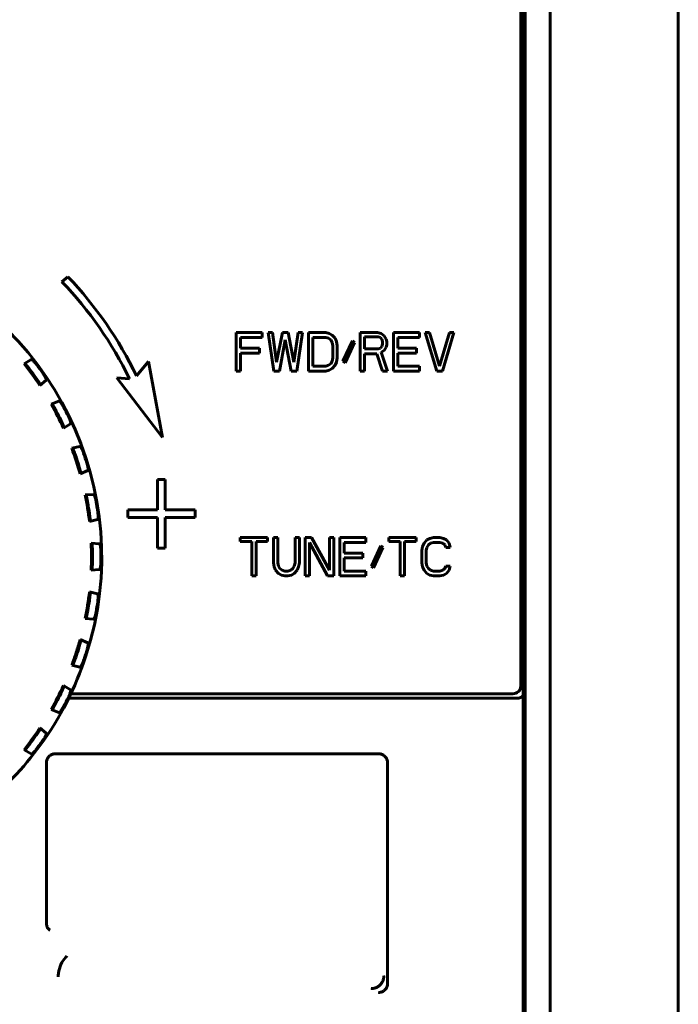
# Model space of a CAD drawing. Header units: millimetres. Extents: x 0 to 594, y 0 to 420.
# Tile 7 of 23: x 197 to 210, y 254 to 274. Entities that reach past the tile are written whole.
import ezdxf

# ---------------------------------------------------------------- set-up
doc = ezdxf.new("R2010")
doc.units = ezdxf.units.MM
doc.linetypes.add('K5LT_BASIC', pattern=[0])
doc.layers.add('Системный слой', color=7, linetype='Continuous')

# ---------------------------------------------------------------- blocks, each defined once
blk = doc.blocks.new('U70')
at = {"layer": 'Системный слой', "color": 150, "linetype": 'K5LT_BASIC', "lineweight": 60, "true_color": 0x0080ff}
for start, end in [(342, 246.7144), (293.2856, 324)]:
    blk.add_arc((192.731, 263.075), 6.25, start, end, dxfattribs=at)

msp = doc.modelspace()

# ---------------------------------------------------------------- linework, layer by layer
at = {"layer": 'Системный слой', "color": 150, "linetype": 'K5LT_BASIC', "lineweight": 60, "true_color": 0x0080ff}
for p, q in [((210.2313, 235.0248), (210.2313, 292.5248)), ((207.7313, 237.8248), (207.7313, 282.1749)), ((207.7313, 237.8248), (207.7313, 282.1749)), ((207.1563, 260.5498), (207.1563, 281.5998)), ((207.2063, 281.5498), (207.2063, 238.0998)), ((207.2313, 281.575), (207.2313, 238.0747)), ((207.2422, 260.4639), (207.2422, 281.6858)), ((207.2453, 281.589), (207.2453, 238.0607)), ((198.3215, 268.5392), (198.2063, 268.4426)), ((202.1141, 267.4498), (201.6079, 267.4498)), ((201.6079, 267.4498), (201.6079, 266.6998)), ((201.6923, 267.3541), (202.1141, 267.3541)), ((201.6923, 267.1467), (201.6923, 267.3541)), ((202.1141, 267.3541), (202.1141, 267.4498)), ((202.311, 267.4498), (202.2266, 267.4498)), ((202.2266, 267.4498), (202.3391, 266.6998)), ((202.3954, 266.8754), (202.311, 267.4498)), ((202.5079, 267.4498), (202.3954, 266.8754)), ((202.6204, 267.4498), (202.5079, 267.4498)), ((202.7329, 266.8754), (202.6204, 267.4498)), ((202.8173, 267.4498), (202.7329, 266.8754)), ((202.7891, 266.6998), (202.9016, 267.4498)), ((202.9016, 267.4498), (202.8173, 267.4498)), ((203.0141, 267.4498), (203.0141, 266.6998)), ((203.3516, 267.4498), (203.0141, 267.4498)), ((203.0985, 267.3541), (203.3516, 267.3541)), ((203.0985, 266.7956), (203.0985, 267.3541)), ((203.422, 267.4339), (203.3516, 267.4498)), ((203.3516, 267.3541), (203.4079, 267.3381)), ((203.4079, 267.3381), (203.4501, 267.3062)), ((203.4782, 267.402), (203.422, 267.4339)), ((203.5345, 267.3381), (203.4782, 267.402)), ((203.5626, 267.2743), (203.5345, 267.3381)), ((204.0266, 267.4498), (204.0266, 266.6998)), ((204.3641, 267.4498), (204.0266, 267.4498)), ((204.111, 267.1307), (204.111, 267.3701)), ((204.111, 267.3701), (204.3782, 267.3701)), ((204.4345, 267.4339), (204.3641, 267.4498)), ((204.3782, 267.3701), (204.4204, 267.3541)), ((204.4204, 267.3541), (204.4485, 267.3222)), ((204.4907, 267.386), (204.4345, 267.4339)), ((204.4485, 267.3222), (204.4626, 267.2743)), ((204.5329, 267.3222), (204.4907, 267.386)), ((204.547, 267.2743), (204.5329, 267.3222)), ((205.1798, 267.4498), (204.6735, 267.4498)), ((204.6735, 267.4498), (204.6735, 266.6998)), ((204.7579, 267.3541), (205.1798, 267.3541)), ((204.7579, 267.1467), (204.7579, 267.3541)), ((205.1798, 267.3541), (205.1798, 267.4498)), ((205.2923, 267.4498), (205.5173, 266.6998)), ((205.3766, 267.4498), (205.2923, 267.4498)), ((205.5735, 266.7956), (205.3766, 267.4498)), ((205.7704, 267.4498), (205.5735, 266.7956)), ((205.6298, 266.6998), (205.8548, 267.4498)), ((205.8548, 267.4498), (205.7704, 267.4498)), ((202.0579, 267.1467), (201.6923, 267.1467)), ((202.0579, 267.0509), (202.0579, 267.1467)), ((202.4516, 266.6998), (202.5641, 267.3062)), ((202.5641, 267.3062), (202.6766, 266.6998)), ((203.4501, 267.3062), (203.4782, 267.2584)), ((203.4782, 267.2584), (203.4923, 267.1945)), ((203.4923, 267.1945), (203.4923, 266.9552)), ((203.5766, 267.1945), (203.5626, 267.2743)), ((203.5766, 266.9552), (203.5766, 267.1945)), ((203.872, 267.2903), (203.6891, 266.8913)), ((203.7313, 266.8594), (203.9141, 267.2584)), ((203.9141, 267.2584), (203.872, 267.2903)), ((204.3782, 267.1307), (204.111, 267.1307)), ((204.4204, 267.1467), (204.3782, 267.1307)), ((204.4485, 267.1786), (204.4204, 267.1467)), ((204.4626, 267.2264), (204.4485, 267.1786)), ((204.4626, 267.2743), (204.4626, 267.2264)), ((204.4907, 267.0988), (204.5329, 267.1626)), ((204.5329, 267.1626), (204.547, 267.2105)), ((204.547, 267.2105), (204.547, 267.2743)), ((205.1235, 267.1467), (204.7579, 267.1467)), ((205.1235, 267.0509), (205.1235, 267.1467)), ((201.6923, 267.0509), (202.0579, 267.0509)), ((201.6923, 266.6998), (201.6923, 267.0509)), ((203.4923, 266.9552), (203.4782, 266.8913)), ((203.5626, 266.8754), (203.5766, 266.9552)), ((204.111, 267.035), (204.3501, 267.035)), ((204.111, 266.6998), (204.111, 267.035)), ((204.3501, 267.035), (204.4626, 266.6998)), ((204.4345, 267.0669), (204.4907, 267.0988)), ((204.561, 266.6998), (204.4345, 267.0669)), ((204.7579, 266.7956), (204.7579, 267.0509)), ((204.7579, 267.0509), (205.1235, 267.0509)), ((197.4666, 266.8405), (197.6058, 266.9246)), ((197.4919, 266.8375), (197.4666, 266.8405)), ((199.8963, 266.8864), (199.6613, 266.6064)), ((200.1663, 265.4036), (199.8963, 266.8864)), ((203.3516, 266.7956), (203.0985, 266.7956)), ((203.4079, 266.8115), (203.3516, 266.7956)), ((203.4501, 266.8435), (203.4079, 266.8115)), ((203.422, 266.7158), (203.4782, 266.7477)), ((203.4782, 266.8913), (203.4501, 266.8435)), ((203.4782, 266.7477), (203.5345, 266.8115)), ((203.5345, 266.8115), (203.5626, 266.8754)), ((203.6891, 266.8913), (203.7313, 266.8594)), ((205.1798, 266.7956), (204.7579, 266.7956)), ((205.1798, 266.6998), (205.1798, 266.7956)), ((199.2756, 266.5679), (200.1663, 265.4036)), ((199.5231, 266.5476), (199.2756, 266.5679)), ((201.6079, 266.6998), (201.6923, 266.6998)), ((202.3391, 266.6998), (202.4516, 266.6998)), ((202.6766, 266.6998), (202.7891, 266.6998)), ((203.0141, 266.6998), (203.3516, 266.6998)), ((203.3516, 266.6998), (203.422, 266.7158)), ((204.0266, 266.6998), (204.111, 266.6998)), ((204.4626, 266.6998), (204.561, 266.6998)), ((204.6735, 266.6998), (205.1798, 266.6998)), ((205.5173, 266.6998), (205.6298, 266.6998)), ((197.7759, 266.4147), (197.899, 266.5211)), ((197.7809, 266.4397), (197.7759, 266.4147)), ((198.1481, 266.1147), (197.9974, 266.0534)), ((197.9974, 266.0534), (198.0219, 266.0465)), ((198.2363, 265.5845), (198.3745, 265.6703)), ((198.2452, 265.6083), (198.2363, 265.5845)), ((198.5569, 265.2299), (198.3985, 265.1929)), ((198.3985, 265.1929), (198.4216, 265.1823)), ((198.5611, 264.6924), (198.711, 264.7556)), ((198.5736, 264.7146), (198.5611, 264.6924)), ((200.2192, 264.5835), (200.0734, 264.5835)), ((200.0734, 264.5835), (200.0734, 263.9877)), ((200.2192, 263.9877), (200.2192, 264.5835)), ((198.8223, 264.292), (198.6601, 264.2803)), ((198.6601, 264.2803), (198.6813, 264.2662)), ((199.4901, 263.9877), (199.4901, 263.8388)), ((200.0734, 263.9877), (199.4901, 263.9877)), ((200.8026, 263.9877), (200.2192, 263.9877)), ((200.8026, 263.8388), (200.8026, 263.9877)), ((198.7424, 263.7605), (198.9003, 263.7995)), ((198.7582, 263.7805), (198.7424, 263.7605)), ((199.4901, 263.8388), (200.0734, 263.8388)), ((200.0734, 263.8388), (200.0734, 263.2431)), ((200.2192, 263.2431), (200.2192, 263.8388)), ((200.2192, 263.8388), (200.8026, 263.8388)), ((198.7756, 263.338), (198.7944, 263.3207)), ((198.9377, 263.3242), (198.7756, 263.338)), ((201.6852, 263.4498), (201.6852, 263.3701)), ((202.2196, 263.4498), (201.6852, 263.4498)), ((201.6852, 263.3701), (201.9102, 263.3701)), ((201.9102, 263.3701), (201.9102, 262.6998)), ((201.9946, 263.3701), (202.2196, 263.3701)), ((201.9946, 262.6998), (201.9946, 263.3701)), ((202.2196, 263.3701), (202.2196, 263.4498)), ((202.3321, 263.4498), (202.3321, 262.9552)), ((202.4165, 263.4498), (202.3321, 263.4498)), ((202.4165, 262.9552), (202.4165, 263.4498)), ((202.8384, 263.4498), (202.754, 263.4498)), ((202.754, 263.4498), (202.754, 262.9552)), ((202.8384, 262.9552), (202.8384, 263.4498)), ((202.9509, 263.4498), (202.9509, 262.6998)), ((203.0774, 263.4498), (202.9509, 263.4498)), ((203.0352, 263.3541), (203.3868, 262.6998)), ((203.0352, 262.6998), (203.0352, 263.3541)), ((203.429, 262.8115), (203.0774, 263.4498)), ((203.5134, 263.4498), (203.429, 263.4498)), ((203.429, 263.4498), (203.429, 262.8115)), ((203.5134, 262.6998), (203.5134, 263.4498)), ((203.6259, 263.4498), (203.6259, 262.6998)), ((204.1321, 263.4498), (203.6259, 263.4498)), ((203.7102, 263.3541), (204.1321, 263.3541)), ((203.7102, 263.1467), (203.7102, 263.3541)), ((204.1321, 263.3541), (204.1321, 263.4498)), ((204.4274, 263.2903), (204.2446, 262.8913)), ((204.4696, 263.2584), (204.4274, 263.2903)), ((204.5821, 263.4498), (204.5821, 263.3701)), ((205.1165, 263.4498), (204.5821, 263.4498)), ((204.5821, 263.3701), (204.8071, 263.3701)), ((204.8071, 263.3701), (204.8071, 262.6998)), ((204.8915, 262.6998), (204.8915, 263.3701)), ((204.8915, 263.3701), (205.1165, 263.3701)), ((205.1165, 263.3701), (205.1165, 263.4498)), ((205.2712, 263.3381), (205.243, 263.2743)), ((205.3274, 263.402), (205.2712, 263.3381)), ((205.3837, 263.4339), (205.3274, 263.402)), ((205.3274, 263.2584), (205.3555, 263.3062)), ((205.3555, 263.3062), (205.3977, 263.3381)), ((205.454, 263.4498), (205.3837, 263.4339)), ((205.3977, 263.3381), (205.454, 263.3541)), ((205.5805, 263.4498), (205.454, 263.4498)), ((205.454, 263.3541), (205.5805, 263.3541)), ((205.6509, 263.4339), (205.5805, 263.4498)), ((205.5805, 263.3541), (205.6368, 263.3381)), ((205.6368, 263.3381), (205.679, 263.3062)), ((205.7071, 263.402), (205.6509, 263.4339)), ((205.679, 263.3062), (205.693, 263.2584)), ((205.7634, 263.3381), (205.7071, 263.402)), ((205.7774, 263.2584), (205.7634, 263.3381)), ((200.0734, 263.2431), (200.2192, 263.2431)), ((204.0759, 263.1467), (203.7102, 263.1467)), ((204.0759, 263.0509), (204.0759, 263.1467)), ((204.2868, 262.8594), (204.4696, 263.2584)), ((205.243, 263.2743), (205.229, 263.1945)), ((205.229, 263.1945), (205.229, 262.9552)), ((205.3134, 263.1945), (205.3274, 263.2584)), ((205.3134, 262.9552), (205.3134, 263.1945)), ((205.693, 263.2584), (205.7774, 263.2584)), ((202.3321, 262.9552), (202.3462, 262.8754)), ((202.4305, 262.8913), (202.4165, 262.9552)), ((202.754, 262.9552), (202.7399, 262.8913)), ((202.8243, 262.8754), (202.8384, 262.9552)), ((203.7102, 263.0509), (204.0759, 263.0509)), ((203.7102, 262.7956), (203.7102, 263.0509)), ((205.229, 262.9552), (205.243, 262.8754)), ((205.3274, 262.8913), (205.3134, 262.9552)), ((198.7756, 262.8117), (198.7944, 262.829)), ((198.9377, 262.8255), (198.7756, 262.8117)), ((202.3462, 262.8754), (202.3743, 262.8115)), ((202.3743, 262.8115), (202.4305, 262.7477)), ((202.4587, 262.8435), (202.4305, 262.8913)), ((202.4305, 262.7477), (202.4868, 262.7158)), ((202.5009, 262.8115), (202.4587, 262.8435)), ((202.4868, 262.7158), (202.5571, 262.6998)), ((202.5571, 262.7956), (202.5009, 262.8115)), ((202.6134, 262.7956), (202.5571, 262.7956)), ((202.6696, 262.8115), (202.6134, 262.7956)), ((202.6134, 262.6998), (202.6837, 262.7158)), ((202.7118, 262.8435), (202.6696, 262.8115)), ((202.6837, 262.7158), (202.7399, 262.7477)), ((202.7399, 262.8913), (202.7118, 262.8435)), ((202.7399, 262.7477), (202.7962, 262.8115)), ((202.7962, 262.8115), (202.8243, 262.8754)), ((204.1321, 262.7956), (203.7102, 262.7956)), ((204.1321, 262.6998), (204.1321, 262.7956)), ((204.2446, 262.8913), (204.2868, 262.8594)), ((205.243, 262.8754), (205.2712, 262.8115)), ((205.2712, 262.8115), (205.3274, 262.7477)), ((205.3555, 262.8435), (205.3274, 262.8913)), ((205.3274, 262.7477), (205.3837, 262.7158)), ((205.3977, 262.8115), (205.3555, 262.8435)), ((205.3837, 262.7158), (205.454, 262.6998)), ((205.454, 262.7956), (205.3977, 262.8115)), ((205.5805, 262.7956), (205.454, 262.7956)), ((205.6368, 262.8115), (205.5805, 262.7956)), ((205.5805, 262.6998), (205.6509, 262.7158)), ((205.679, 262.8435), (205.6368, 262.8115)), ((205.6509, 262.7158), (205.7071, 262.7477)), ((205.693, 262.8913), (205.679, 262.8435)), ((205.7774, 262.8913), (205.693, 262.8913)), ((205.7071, 262.7477), (205.7634, 262.8115)), ((205.7634, 262.8115), (205.7774, 262.8913)), ((201.9102, 262.6998), (201.9946, 262.6998)), ((202.5571, 262.6998), (202.6134, 262.6998)), ((202.9509, 262.6998), (203.0352, 262.6998)), ((203.3868, 262.6998), (203.5134, 262.6998)), ((203.6259, 262.6998), (204.1321, 262.6998)), ((204.8071, 262.6998), (204.8915, 262.6998)), ((205.454, 262.6998), (205.5805, 262.6998)), ((198.7582, 262.3692), (198.7424, 262.3892)), ((198.7424, 262.3892), (198.9003, 262.3502)), ((198.6601, 261.8694), (198.6813, 261.8835)), ((198.8223, 261.8577), (198.6601, 261.8694)), ((198.5736, 261.4351), (198.5611, 261.4573)), ((198.5611, 261.4573), (198.711, 261.3941)), ((198.3985, 260.9568), (198.4216, 260.9674)), ((198.5569, 260.9198), (198.3985, 260.9568)), ((198.2363, 260.5652), (198.3745, 260.4794)), ((198.2452, 260.5414), (198.2363, 260.5652)), ((198.3799, 260.3998), (207.0063, 260.3998)), ((198.3385, 260.3139), (207.0923, 260.3139)), ((197.9974, 260.0963), (198.0219, 260.1032)), ((198.1481, 260.035), (197.9974, 260.0963)), ((197.7809, 259.71), (197.7759, 259.735)), ((197.7759, 259.735), (197.899, 259.6285)), ((197.4919, 259.3122), (197.4666, 259.3092)), ((197.4666, 259.3092), (197.6058, 259.2251)), ((204.3853, 259.2288), (198.0773, 259.2288)), ((197.9024, 259.0539), (197.9024, 255.9256)), ((204.5603, 254.7458), (204.5603, 259.0539))]:
    msp.add_line(p, q, dxfattribs=at)
for centre, radius, start, end in [((192.8413, 263.3097), 7.575, 25.79852, 43.6598), ((192.8413, 263.3097), 7.425, 25.85465, 43.73384), ((192.7313, 263.0748), 6.05, 33.50735, 38.49265), ((192.7313, 263.0748), 6.2349, 35.07132, 36.92868), ((192.7313, 263.0748), 6.0706, 35.08355, 36.91645), ((192.7313, 263.0748), 6.05, 24.50735, 29.49265), ((192.7313, 263.0748), 6.2349, 26.07132, 27.92868), ((192.7313, 263.0748), 6.0706, 26.08355, 27.91645), ((192.7313, 263.0748), 6.05, 15.50735, 20.49265), ((192.7313, 263.0748), 6.0706, 17.08355, 18.91645), ((192.7313, 263.0748), 6.2349, 17.07132, 18.92868), ((192.7313, 263.0748), 6.05, 6.50735, 11.49265), ((192.7313, 263.0748), 6.0706, 8.08355, 9.91645), ((192.7313, 263.0748), 6.2349, 8.07132, 9.92868), ((192.7313, 263.0748), 6.05, 357.50735, 2.49265), ((192.7313, 263.0748), 6.0706, 359.08355, 0.91645), ((192.7313, 263.0748), 6.2349, 359.07132, 0.92868), ((192.7313, 263.0748), 6.05, 348.50735, 353.49265), ((192.7313, 263.0748), 6.0706, 350.08355, 351.91645), ((192.7313, 263.0748), 6.2349, 350.07132, 351.92868), ((192.7313, 263.0748), 6.05, 342, 344.49265), ((192.7313, 263.0748), 6.05, 339.50735, 342), ((192.7313, 263.0748), 6.0706, 341.08355, 342.91645), ((192.7313, 263.0748), 6.2349, 342, 342.92868), ((192.7313, 263.0748), 6.25, 324, 342), ((192.7313, 263.0748), 6.2349, 341.07132, 342), ((192.7313, 263.0748), 6.05, 330.50735, 335.49265), ((192.7313, 263.0748), 6.0706, 332.08355, 333.91645), ((207.0063, 260.5498), 0.15, 270, 0), ((192.7313, 263.0748), 6.2349, 332.07132, 333.92868), ((192.7313, 263.0748), 6.05, 324, 326.49265), ((192.7313, 263.0748), 6.05, 321.50735, 324), ((192.7313, 263.0748), 6.0706, 323.08355, 324.91645), ((192.7313, 263.0748), 6.2349, 324, 324.92868), ((192.7313, 263.0748), 6.2349, 323.07132, 324)]:
    msp.add_arc(centre, radius, start, end, dxfattribs=at)
for points, knots in [([(197.4919, 266.8375), (197.4923, 266.8376), (197.4935, 266.8361), (197.4979, 266.8314), (197.5038, 266.8244), (197.5109, 266.8159), (197.5188, 266.8062), (197.5268, 266.7962), (197.5353, 266.7855), (197.5445, 266.7739), (197.5541, 266.7615), (197.5636, 266.7491), (197.572, 266.7382), (197.579, 266.7291), (197.583, 266.7236), (197.5849, 266.7212)], [0, 0, 0, 0, 0.1022127, 0.199476, 0.2942507, 0.3944287, 0.4835966, 0.5608079, 0.6308708, 0.7082726, 0.7830366, 0.8505503, 0.9121843, 0.9608618, 1, 1, 1, 1]), ([(197.7154, 266.8209), (197.7112, 266.8264), (197.7033, 266.8369), (197.6921, 266.8505), (197.6826, 266.8618), (197.6732, 266.8724), (197.6634, 266.883), (197.6536, 266.893), (197.6449, 266.9013), (197.6365, 266.9087), (197.6285, 266.9153), (197.6202, 266.921), (197.6134, 266.9245), (197.6085, 266.9255), (197.6066, 266.9251), (197.6058, 266.9246)], [0, 0, 0, 0, 0.0880093, 0.1593919, 0.2170166, 0.2794234, 0.3564404, 0.4332338, 0.5088578, 0.5804365, 0.6679088, 0.7589639, 0.8641494, 0.9421807, 1, 1, 1, 1]), ([(197.7809, 266.4397), (197.7807, 266.4404), (197.7798, 266.4424), (197.7749, 266.4506), (197.769, 266.4601), (197.7626, 266.47), (197.7562, 266.4799), (197.7499, 266.4896), (197.743, 266.4999), (197.7356, 266.5109), (197.7275, 266.5229), (197.7192, 266.5351), (197.7115, 266.5463), (197.7049, 266.5557), (197.7008, 266.5615), (197.699, 266.5641)], [0, 0, 0, 0, 0.1295374, 0.2486709, 0.3549786, 0.4436459, 0.5201324, 0.58686, 0.6482893, 0.7164504, 0.7839758, 0.8502786, 0.9096245, 0.959218, 1, 1, 1, 1]), ([(197.8342, 266.6574), (197.8373, 266.6531), (197.843, 266.6447), (197.8508, 266.6329), (197.8579, 266.6218), (197.8644, 266.6112), (197.8715, 266.599), (197.8788, 266.5857), (197.8856, 266.5723), (197.891, 266.5608), (197.8953, 266.5504), (197.8985, 266.5411), (197.9007, 266.5324), (197.9013, 266.5252), (197.9, 266.5223), (197.899, 266.5211)], [0, 0, 0, 0, 0.0660644, 0.1248051, 0.1747243, 0.2285775, 0.2900234, 0.3724945, 0.4587239, 0.545053, 0.6229872, 0.7095792, 0.8007139, 0.89926, 1, 1, 1, 1]), ([(198.0955, 265.917), (198.0926, 265.9226), (198.0869, 265.9332), (198.079, 265.9479), (198.0715, 265.9616), (198.064, 265.9752), (198.0561, 265.9893), (198.0482, 266.0033), (198.0411, 266.0156), (198.0349, 266.0262), (198.0294, 266.0353), (198.0252, 266.0421), (198.0227, 266.0457), (198.0222, 266.0462), (198.0219, 266.0465)], [0, 0, 0, 0, 0.0816917, 0.1543293, 0.2179129, 0.2864552, 0.3696519, 0.4591324, 0.5550502, 0.6451912, 0.7414154, 0.8501353, 0.9374933, 1, 1, 1, 1]), ([(198.1481, 266.1147), (198.15, 266.1149), (198.1536, 266.1147), (198.1609, 266.1095), (198.1681, 266.1028), (198.175, 266.0952), (198.1816, 266.0872), (198.1879, 266.0791), (198.1948, 266.0697), (198.2025, 266.0586), (198.2106, 266.046), (198.2181, 266.034), (198.2249, 266.0225), (198.2307, 266.0123), (198.2358, 266.0032), (198.2388, 265.9976), (198.2401, 265.9951)], [0, 0, 0, 0, 0.1236863, 0.23044, 0.3213992, 0.4074595, 0.4820879, 0.5441462, 0.6055046, 0.6811432, 0.7546573, 0.820214, 0.8714458, 0.9218503, 0.9653949, 1, 1, 1, 1]), ([(198.3318, 265.815), (198.3342, 265.8103), (198.3386, 265.8011), (198.3444, 265.7882), (198.3496, 265.7762), (198.3544, 265.7646), (198.3595, 265.7516), (198.3646, 265.7373), (198.3693, 265.723), (198.3728, 265.7107), (198.3754, 265.6998), (198.3771, 265.6901), (198.3779, 265.6812), (198.3774, 265.6739), (198.3756, 265.6713), (198.3745, 265.6703)], [0, 0, 0, 0, 0.0660644, 0.1248051, 0.1747243, 0.2285775, 0.2900234, 0.3724946, 0.458724, 0.545053, 0.6229873, 0.7095792, 0.800714, 0.89926, 1, 1, 1, 1]), ([(198.2452, 265.6083), (198.245, 265.6091), (198.2445, 265.6112), (198.2409, 265.62), (198.2365, 265.6303), (198.2318, 265.6412), (198.227, 265.6519), (198.2223, 265.6625), (198.2171, 265.6737), (198.2115, 265.6857), (198.2054, 265.6989), (198.1991, 265.7122), (198.1932, 265.7245), (198.1882, 265.7348), (198.1851, 265.7411), (198.1837, 265.744)], [0, 0, 0, 0, 0.1295374, 0.2486709, 0.3549786, 0.4436459, 0.5201324, 0.58686, 0.6482893, 0.7164504, 0.7839758, 0.8502786, 0.9096245, 0.959218, 1, 1, 1, 1]), ([(198.5569, 265.2299), (198.5588, 265.2298), (198.5623, 265.2291), (198.5685, 265.223), (198.5745, 265.2155), (198.5802, 265.2069), (198.5855, 265.1979), (198.5906, 265.1887), (198.5958, 265.1786), (198.6017, 265.1663), (198.6082, 265.1519), (198.6148, 265.1361), (198.6203, 265.1219), (198.6242, 265.1114), (198.6266, 265.1046), (198.6281, 265.1002), (198.6289, 265.0981), (198.6291, 265.0974)], [0, 0, 0, 0, 0.120678, 0.2250951, 0.3166901, 0.4026299, 0.4789792, 0.5422992, 0.6057285, 0.6741686, 0.7564483, 0.8345397, 0.9004606, 0.9429913, 0.972747, 0.9909529, 1, 1, 1, 1]), ([(198.4741, 265.0429), (198.4721, 265.0488), (198.4681, 265.0602), (198.4626, 265.076), (198.4574, 265.0907), (198.4521, 265.1052), (198.4465, 265.1204), (198.4408, 265.1355), (198.4358, 265.1487), (198.4313, 265.1602), (198.4273, 265.1701), (198.4242, 265.1774), (198.4223, 265.1814), (198.4218, 265.182), (198.4216, 265.1823)], [0, 0, 0, 0, 0.0816917, 0.1543293, 0.2179129, 0.2864552, 0.3696519, 0.4591324, 0.5550502, 0.6451912, 0.7414154, 0.8501353, 0.9374933, 1, 1, 1, 1]), ([(198.5736, 264.7146), (198.5736, 264.7154), (198.5734, 264.7175), (198.5712, 264.7268), (198.5685, 264.7377), (198.5656, 264.7491), (198.5625, 264.7604), (198.5594, 264.7717), (198.5561, 264.7835), (198.5525, 264.7963), (198.5485, 264.8103), (198.5443, 264.8244), (198.5404, 264.8374), (198.5371, 264.8485), (198.535, 264.8552), (198.5341, 264.8582)], [0, 0, 0, 0, 0.1295374, 0.2486709, 0.3549786, 0.4436459, 0.5201324, 0.58686, 0.6482893, 0.7164504, 0.7839758, 0.8502786, 0.9096245, 0.959218, 1, 1, 1, 1]), ([(198.6916, 264.9052), (198.6931, 264.9001), (198.696, 264.8904), (198.6998, 264.8767), (198.703, 264.864), (198.7059, 264.8519), (198.7089, 264.8382), (198.7118, 264.8233), (198.7142, 264.8084), (198.7157, 264.7957), (198.7165, 264.7846), (198.7168, 264.7747), (198.7161, 264.7658), (198.7145, 264.7587), (198.7123, 264.7564), (198.711, 264.7556)], [0, 0, 0, 0, 0.0660644, 0.1248051, 0.1747243, 0.2285775, 0.2900234, 0.3724946, 0.458724, 0.545053, 0.6229873, 0.7095792, 0.800714, 0.89926, 1, 1, 1, 1]), ([(198.7113, 264.1203), (198.7102, 264.1265), (198.7081, 264.1383), (198.7051, 264.1548), (198.7022, 264.1701), (198.6993, 264.1853), (198.6961, 264.2012), (198.6929, 264.217), (198.69, 264.2308), (198.6873, 264.2428), (198.6849, 264.2532), (198.683, 264.261), (198.6818, 264.2652), (198.6814, 264.2658), (198.6813, 264.2662)], [0, 0, 0, 0, 0.0816917, 0.1543293, 0.2179129, 0.2864552, 0.3696519, 0.4591324, 0.5550502, 0.6451912, 0.7414154, 0.8501353, 0.9374933, 1, 1, 1, 1]), ([(198.8223, 264.292), (198.8242, 264.2917), (198.8276, 264.2904), (198.8329, 264.2831), (198.8376, 264.2746), (198.8419, 264.2652), (198.8457, 264.2555), (198.8492, 264.2458), (198.8528, 264.2348), (198.8567, 264.2219), (198.8606, 264.2074), (198.864, 264.1936), (198.8669, 264.1807), (198.8693, 264.1691), (198.8713, 264.1589), (198.8724, 264.1527), (198.8729, 264.1499)], [0, 0, 0, 0, 0.1236863, 0.23044, 0.3213992, 0.4074595, 0.4820879, 0.5441462, 0.6055046, 0.6811432, 0.7546573, 0.820214, 0.8714458, 0.9218503, 0.9653949, 1, 1, 1, 1]), ([(198.7582, 263.7805), (198.7583, 263.7813), (198.7584, 263.7834), (198.7578, 263.7929), (198.7568, 263.804), (198.7556, 263.8158), (198.7544, 263.8275), (198.7531, 263.839), (198.7517, 263.8513), (198.7501, 263.8645), (198.7483, 263.8789), (198.7464, 263.8935), (198.7446, 263.907), (198.7431, 263.9184), (198.7421, 263.9253), (198.7416, 263.9285)], [0, 0, 0, 0, 0.1295374, 0.2486709, 0.3549786, 0.4436459, 0.5201324, 0.58686, 0.6482893, 0.7164504, 0.7839758, 0.8502786, 0.9096245, 0.959218, 1, 1, 1, 1]), ([(198.9045, 263.9503), (198.9052, 263.945), (198.9066, 263.9349), (198.9082, 263.9208), (198.9094, 263.9078), (198.9104, 263.8954), (198.9112, 263.8814), (198.9117, 263.8662), (198.9117, 263.8511), (198.9112, 263.8384), (198.9103, 263.8273), (198.909, 263.8174), (198.907, 263.8088), (198.9042, 263.802), (198.9017, 263.8), (198.9003, 263.7995)], [0, 0, 0, 0, 0.0660644, 0.1248051, 0.1747243, 0.2285775, 0.2900234, 0.3724945, 0.4587239, 0.5450529, 0.6229872, 0.7095792, 0.8007139, 0.89926, 1, 1, 1, 1]), ([(198.8012, 263.1719), (198.8011, 263.1782), (198.8009, 263.1902), (198.8005, 263.207), (198.8, 263.2226), (198.7995, 263.238), (198.7989, 263.2542), (198.7982, 263.2704), (198.7974, 263.2845), (198.7967, 263.2967), (198.796, 263.3074), (198.7953, 263.3154), (198.7947, 263.3197), (198.7945, 263.3204), (198.7944, 263.3207)], [0, 0, 0, 0, 0.0816917, 0.1543293, 0.2179129, 0.2864552, 0.3696519, 0.4591324, 0.5550502, 0.6451912, 0.7414154, 0.8501353, 0.9374933, 1, 1, 1, 1]), ([(198.9377, 263.3242), (198.9395, 263.3235), (198.9427, 263.3217), (198.9468, 263.3138), (198.9501, 263.3046), (198.9529, 263.2947), (198.9552, 263.2845), (198.9571, 263.2744), (198.9589, 263.2629), (198.9607, 263.2495), (198.9623, 263.2346), (198.9635, 263.2205), (198.9644, 263.2072), (198.9649, 263.1955), (198.9653, 263.1851), (198.9654, 263.1787), (198.9654, 263.1759)], [0, 0, 0, 0, 0.1236863, 0.23044, 0.3213992, 0.4074595, 0.4820879, 0.5441462, 0.6055046, 0.6811432, 0.7546573, 0.820214, 0.8714458, 0.9218503, 0.9653949, 1, 1, 1, 1]), ([(198.8012, 262.9777), (198.8009, 262.9688), (198.8008, 262.9519), (198.8001, 262.9296), (198.7995, 262.912), (198.799, 262.8978), (198.7984, 262.8847), (198.7978, 262.8724), (198.7972, 262.8606), (198.7965, 262.8499), (198.7959, 262.8414), (198.7954, 262.8352), (198.7949, 262.8314), (198.7947, 262.8294), (198.7945, 262.829), (198.7944, 262.829)], [0, 0, 0, 0, 0.11728, 0.2160146, 0.2916921, 0.3609782, 0.4285702, 0.5022611, 0.5859811, 0.6739686, 0.7605426, 0.8348991, 0.906564, 0.9592031, 1, 1, 1, 1]), ([(198.9377, 262.8255), (198.9397, 262.8256), (198.9426, 262.8281), (198.9468, 262.8358), (198.95, 262.8448), (198.9526, 262.854), (198.9547, 262.8632), (198.9566, 262.8726), (198.9583, 262.8827), (198.9599, 262.8938), (198.9614, 262.906), (198.9627, 262.9189), (198.9637, 262.932), (198.9645, 262.9454), (198.965, 262.9571), (198.9653, 262.9665), (198.9654, 262.9717), (198.9654, 262.9738)], [0, 0, 0, 0, 0.1206852, 0.2301423, 0.3197901, 0.3994141, 0.4656967, 0.5272192, 0.5873213, 0.6474654, 0.7085865, 0.7698152, 0.8299013, 0.8829911, 0.9369066, 0.97427, 1, 1, 1, 1]), ([(198.7582, 262.3692), (198.7585, 262.369), (198.7583, 262.3671), (198.7581, 262.3607), (198.7573, 262.3516), (198.7563, 262.3405), (198.755, 262.3281), (198.7537, 262.3153), (198.7521, 262.3018), (198.7504, 262.2871), (198.7484, 262.2714), (198.7464, 262.256), (198.7446, 262.2424), (198.743, 262.231), (198.7421, 262.2242), (198.7416, 262.2212)], [0, 0, 0, 0, 0.1022569, 0.1995368, 0.2942999, 0.3944779, 0.4836589, 0.5608866, 0.6309326, 0.7083509, 0.7831158, 0.8506427, 0.9122803, 0.9609358, 1, 1, 1, 1]), ([(198.9045, 262.1994), (198.9054, 262.2063), (198.9072, 262.2193), (198.9089, 262.2369), (198.9102, 262.2516), (198.911, 262.2657), (198.9116, 262.2802), (198.9117, 262.2941), (198.9114, 262.3061), (198.9108, 262.3173), (198.9097, 262.3276), (198.9079, 262.3375), (198.9056, 262.3448), (198.9029, 262.3489), (198.9012, 262.35), (198.9003, 262.3502)], [0, 0, 0, 0, 0.0880093, 0.1593919, 0.2170167, 0.2794235, 0.3564409, 0.4332349, 0.5088595, 0.5804381, 0.6679104, 0.7589653, 0.8641506, 0.9421814, 1, 1, 1, 1]), ([(198.7113, 262.0294), (198.7096, 262.0206), (198.7068, 262.004), (198.7026, 261.982), (198.6993, 261.9648), (198.6966, 261.9508), (198.694, 261.938), (198.6914, 261.9259), (198.689, 261.9143), (198.6867, 261.9039), (198.6847, 261.8956), (198.6832, 261.8895), (198.6821, 261.8858), (198.6817, 261.884), (198.6814, 261.8836), (198.6813, 261.8835)], [0, 0, 0, 0, 0.1172801, 0.2160147, 0.2916919, 0.360978, 0.4285701, 0.5022609, 0.5859808, 0.673968, 0.7605414, 0.8348971, 0.9065608, 0.9592007, 1, 1, 1, 1]), ([(198.8223, 261.8577), (198.8242, 261.8575), (198.8275, 261.8595), (198.8329, 261.8664), (198.8375, 261.8748), (198.8415, 261.8835), (198.845, 261.8923), (198.8483, 261.9012), (198.8515, 261.911), (198.8549, 261.9217), (198.8582, 261.9334), (198.8616, 261.946), (198.8646, 261.9588), (198.8675, 261.9719), (198.8699, 261.9834), (198.8716, 261.9927), (198.8725, 261.9977), (198.8729, 261.9998)], [0, 0, 0, 0, 0.1206852, 0.2301423, 0.3197904, 0.3994148, 0.4656979, 0.5272205, 0.5873228, 0.6474676, 0.7085893, 0.7698182, 0.8299042, 0.8829939, 0.9369095, 0.974272, 1, 1, 1, 1]), ([(198.5736, 261.4351), (198.5739, 261.4349), (198.5734, 261.433), (198.5721, 261.4267), (198.57, 261.4178), (198.5672, 261.407), (198.5641, 261.3949), (198.5607, 261.3826), (198.557, 261.3694), (198.553, 261.3552), (198.5487, 261.34), (198.5443, 261.3251), (198.5403, 261.3119), (198.537, 261.3009), (198.535, 261.2944), (198.5341, 261.2915)], [0, 0, 0, 0, 0.1022569, 0.1995368, 0.2942999, 0.3944779, 0.4836589, 0.5608866, 0.6309326, 0.7083509, 0.7831158, 0.8506427, 0.9122803, 0.9609358, 1, 1, 1, 1]), ([(198.6916, 261.2445), (198.6935, 261.2512), (198.6973, 261.2637), (198.7018, 261.2808), (198.7053, 261.2951), (198.7084, 261.3089), (198.7112, 261.3231), (198.7135, 261.3369), (198.7151, 261.3488), (198.7162, 261.3599), (198.7167, 261.3703), (198.7165, 261.3804), (198.7154, 261.388), (198.7133, 261.3924), (198.7118, 261.3938), (198.711, 261.3941)], [0, 0, 0, 0, 0.0880093, 0.1593919, 0.2170167, 0.2794235, 0.3564409, 0.4332349, 0.5088595, 0.5804381, 0.6679104, 0.7589653, 0.8641506, 0.9421814, 1, 1, 1, 1]), ([(198.4741, 261.1068), (198.4711, 261.0984), (198.4657, 261.0824), (198.4582, 261.0613), (198.4522, 261.0448), (198.4473, 261.0314), (198.4427, 261.0192), (198.4383, 261.0076), (198.4341, 260.9966), (198.4302, 260.9867), (198.4269, 260.9788), (198.4245, 260.973), (198.4229, 260.9696), (198.4221, 260.9678), (198.4218, 260.9674), (198.4216, 260.9674)], [0, 0, 0, 0, 0.1172799, 0.2160146, 0.2916921, 0.3609782, 0.4285703, 0.5022612, 0.5859812, 0.6739687, 0.7605428, 0.8348994, 0.9065645, 0.9592035, 1, 1, 1, 1]), ([(198.5569, 260.9198), (198.5588, 260.9193), (198.5623, 260.9208), (198.5687, 260.9268), (198.5747, 260.9346), (198.5803, 260.943), (198.5854, 260.9517), (198.5904, 260.9606), (198.5955, 260.9705), (198.6009, 260.9817), (198.6063, 260.9935), (198.6115, 261.0056), (198.6163, 261.0175), (198.6208, 261.0292), (198.6251, 261.0406), (198.6277, 261.0484), (198.6291, 261.0523)], [0, 0, 0, 0, 0.120585, 0.2289914, 0.3215943, 0.4054623, 0.4766387, 0.5387482, 0.6033527, 0.6687219, 0.7348557, 0.7939255, 0.8500366, 0.8985054, 0.9490113, 1, 1, 1, 1]), ([(198.2452, 260.5414), (198.2454, 260.5411), (198.2446, 260.5393), (198.2424, 260.5333), (198.2389, 260.5248), (198.2345, 260.5146), (198.2295, 260.5032), (198.2242, 260.4915), (198.2185, 260.4791), (198.2123, 260.4656), (198.2056, 260.4514), (198.199, 260.4373), (198.193, 260.4249), (198.188, 260.4145), (198.185, 260.4084), (198.1837, 260.4057)], [0, 0, 0, 0, 0.1022569, 0.1995368, 0.2942999, 0.3944779, 0.4836589, 0.5608866, 0.6309326, 0.7083509, 0.7831158, 0.8506427, 0.9122803, 0.9609358, 1, 1, 1, 1]), ([(198.3318, 260.3347), (198.3348, 260.341), (198.3405, 260.3527), (198.3476, 260.3689), (198.3534, 260.3825), (198.3585, 260.3957), (198.3635, 260.4092), (198.368, 260.4225), (198.3714, 260.434), (198.3743, 260.4448), (198.3764, 260.455), (198.3778, 260.4649), (198.3778, 260.4726), (198.3765, 260.4774), (198.3752, 260.4789), (198.3745, 260.4794)], [0, 0, 0, 0, 0.0880093, 0.1593919, 0.2170167, 0.2794235, 0.3564409, 0.4332349, 0.5088595, 0.5804381, 0.6679104, 0.7589653, 0.8641506, 0.9421814, 1, 1, 1, 1]), ([(198.0955, 260.2327), (198.0912, 260.2248), (198.0834, 260.2098), (198.0727, 260.1902), (198.0642, 260.1749), (198.0572, 260.1624), (198.0508, 260.1511), (198.0447, 260.1403), (198.0388, 260.1301), (198.0333, 260.1209), (198.0289, 260.1136), (198.0256, 260.1083), (198.0234, 260.1051), (198.0224, 260.1035), (198.022, 260.1032), (198.0219, 260.1032)], [0, 0, 0, 0, 0.1172799, 0.2160146, 0.2916921, 0.3609783, 0.4285703, 0.5022612, 0.5859813, 0.673969, 0.7605432, 0.8349002, 0.9065657, 0.9592044, 1, 1, 1, 1]), ([(198.1481, 260.035), (198.1499, 260.0343), (198.1536, 260.0352), (198.1608, 260.0401), (198.1678, 260.0467), (198.1743, 260.0537), (198.1803, 260.0609), (198.1863, 260.0684), (198.1923, 260.0767), (198.1989, 260.0858), (198.2057, 260.096), (198.2127, 260.1069), (198.2196, 260.1182), (198.2264, 260.1297), (198.2321, 260.1399), (198.2367, 260.1482), (198.2391, 260.1527), (198.2401, 260.1546)], [0, 0, 0, 0, 0.1206852, 0.2301424, 0.31979, 0.3994137, 0.465696, 0.5272186, 0.5873205, 0.6474643, 0.708585, 0.7698136, 0.8298997, 0.8829896, 0.9369051, 0.974269, 1, 1, 1, 1]), ([(197.7809, 259.71), (197.7811, 259.7097), (197.7801, 259.708), (197.777, 259.7024), (197.7722, 259.6947), (197.7662, 259.6852), (197.7595, 259.6748), (197.7525, 259.664), (197.7449, 259.6527), (197.7367, 259.6403), (197.7279, 259.6273), (197.7191, 259.6145), (197.7113, 259.6031), (197.7047, 259.5937), (197.7008, 259.5881), (197.699, 259.5856)], [0, 0, 0, 0, 0.1022127, 0.199476, 0.2942507, 0.3944287, 0.4835966, 0.5608079, 0.6308708, 0.7082726, 0.7830366, 0.8505503, 0.9121843, 0.9608618, 1, 1, 1, 1]), ([(197.8342, 259.4923), (197.8382, 259.498), (197.8457, 259.5088), (197.8552, 259.5236), (197.863, 259.5362), (197.8701, 259.5484), (197.8772, 259.561), (197.8836, 259.5734), (197.8889, 259.5842), (197.8934, 259.5944), (197.8971, 259.6041), (197.9, 259.6138), (197.9012, 259.6213), (197.9007, 259.6262), (197.8997, 259.628), (197.899, 259.6285)], [0, 0, 0, 0, 0.0880093, 0.1593919, 0.2170166, 0.2794234, 0.3564404, 0.4332338, 0.5088578, 0.5804365, 0.6679088, 0.7589639, 0.8641494, 0.9421807, 1, 1, 1, 1]), ([(197.4919, 259.3122), (197.4925, 259.3126), (197.4941, 259.3141), (197.5004, 259.3212), (197.5076, 259.3298), (197.5151, 259.339), (197.5225, 259.3481), (197.5298, 259.3572), (197.5374, 259.3668), (197.5456, 259.3773), (197.5546, 259.3887), (197.5636, 259.4004), (197.5718, 259.4112), (197.5788, 259.4204), (197.583, 259.426), (197.5849, 259.4285)], [0, 0, 0, 0, 0.1295374, 0.2486709, 0.3549786, 0.4436459, 0.5201324, 0.58686, 0.6482893, 0.7164504, 0.7839758, 0.8502786, 0.9096245, 0.959218, 1, 1, 1, 1]), ([(197.7154, 259.3288), (197.7122, 259.3245), (197.7061, 259.3165), (197.6972, 259.3054), (197.6889, 259.2953), (197.6808, 259.2858), (197.6714, 259.2753), (197.6611, 259.2642), (197.6504, 259.2536), (197.6411, 259.2449), (197.6326, 259.2377), (197.6247, 259.2317), (197.6171, 259.227), (197.6104, 259.2241), (197.6072, 259.2245), (197.6058, 259.2251)], [0, 0, 0, 0, 0.0660644, 0.1248051, 0.1747243, 0.2285775, 0.2900234, 0.3724945, 0.4587239, 0.545053, 0.6229872, 0.7095792, 0.8007139, 0.89926, 1, 1, 1, 1]), ([(198.0773, 259.2288), (198.0773, 259.2288), (198.0548, 259.2288), (198.0084, 259.2197), (197.9505, 259.1807), (197.9115, 259.1228), (197.9024, 259.0764), (197.9024, 259.0539)], [0.10315562, 0.10315562, 0.10315562, 0.10315562, 0.10315565, 0.3024307, 0.50162908, 0.70082715, 0.90010184, 0.90010184, 0.90010184, 0.90010184]), ([(204.5603, 259.0539), (204.5603, 259.0764), (204.5511, 259.1228), (204.5122, 259.1807), (204.4543, 259.2197), (204.4079, 259.2288), (204.3853, 259.2288)], [0.10315562, 0.10315562, 0.10315562, 0.10315562, 0.3024307, 0.50162908, 0.70082715, 0.90010184, 0.90010184, 0.90010184, 0.90010184]), ([(197.9024, 255.9256), (197.9021, 255.9074), (197.9075, 255.87), (197.9328, 255.8205), (197.96, 255.7942), (197.9749, 255.7838)], [0.14984595, 0.14984595, 0.14984595, 0.14984595, 0.38484618, 0.61982353, 0.85482366, 0.85482366, 0.85482366, 0.85482366]), ([(198.1358, 254.8763), (198.1334, 254.9007), (198.1386, 254.9836), (198.1779, 255.1209), (198.2483, 255.2279), (198.2955, 255.2774), (198.3042, 255.2828)], [0, 0, 0, 0, 0.1617279, 0.5479639, 0.9341765, 1, 1, 1, 1]), ([(204.2362, 254.645), (204.2366, 254.645), (204.245, 254.645), (204.2609, 254.6457), (204.2831, 254.6489), (204.3031, 254.6535), (204.3207, 254.6591), (204.3378, 254.6658), (204.3564, 254.6748), (204.3781, 254.6878), (204.3975, 254.7026), (204.4122, 254.7163), (204.4261, 254.7309), (204.4414, 254.7501), (204.4567, 254.7749), (204.4676, 254.7982), (204.475, 254.819), (204.4802, 254.838), (204.4836, 254.8562), (204.4853, 254.8715), (204.4861, 254.8839), (204.4862, 254.891), (204.4862, 254.8945), (204.4862, 254.8949)], [0, 0, 0, 0, 0.0028945, 0.0603937, 0.1171349, 0.1703119, 0.2163022, 0.2587109, 0.3106151, 0.3755366, 0.4538876, 0.5006247, 0.5325662, 0.6119077, 0.6909487, 0.756543, 0.8084914, 0.859694, 0.9063597, 0.9485865, 0.9741755, 0.9971164, 1, 1, 1, 1]), ([(204.3853, 254.5709), (204.3854, 254.5709), (204.4079, 254.5709), (204.4543, 254.58), (204.5122, 254.619), (204.5511, 254.6769), (204.5603, 254.7233), (204.5603, 254.7458)], [0.10315562, 0.10315562, 0.10315562, 0.10315562, 0.10315565, 0.3024307, 0.50162908, 0.70082715, 0.90010184, 0.90010184, 0.90010184, 0.90010184])]:
    msp.add_open_spline(points, degree=3, knots=knots, dxfattribs=at)
msp.add_rational_spline([(207.2422, 260.4639), (207.2422, 260.3761), (207.1801, 260.3139), (207.0923, 260.3139)], [1, 0.80480964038, 0.80480964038, 1], degree=3, dxfattribs=at)

# ---------------------------------------------------------------- block references
at = {"layer": 'Системный слой'}
msp.add_blockref('U70', (0, 0), dxfattribs=at)

doc.saveas('drawing.dxf')
